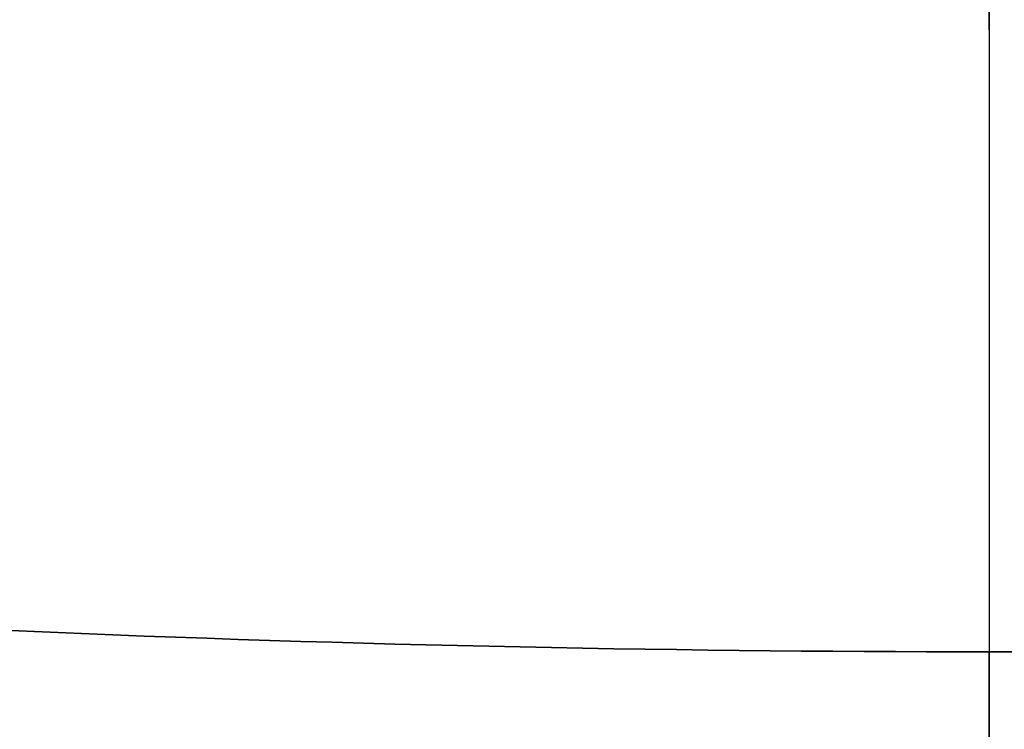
# Model space of a CAD drawing. Header units: millimetres. Extents: x -201 to 199, y -198 to 208.
# Tile 32 of 246: x -9.48 to -0.74, y -191.99 to -185.68. Entities that reach past the tile are written whole.
import ezdxf

# ---------------------------------------------------------------- set-up
doc = ezdxf.new("R2010")
doc.units = ezdxf.units.MM
doc.header["$MEASUREMENT"] = 0
doc.layers.add('Pidestall flowerpot', color=7, linetype='Continuous', true_color=0xf1ff32)

msp = doc.modelspace()

# ---------------------------------------------------------------- linework, layer by layer
at = {"layer": 'Pidestall flowerpot'}
msp.add_line((-0.8707, -192.2969, 297.0568), (-0.8707, -191.2969, 297.0568), dxfattribs=at)
for points, weights, knots in [([(-200.8707, 7.7031, 297.0568), (-200.8707, -192.2969, 297.0568), (-0.8707, -192.2969, 297.0568), (199.1293, -192.2969, 297.0568), (199.1293, 7.7031, 297.0568)], [1, 0.707106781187, 1, 0.707106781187, 1], [138.497787, 138.497787, 138.497787, 207.746681, 207.746681, 276.995574, 276.995574, 276.995574]), ([(-200.8707, 7.7031, 297.0568), (-200.8707, -192.2969, 297.0568), (-0.8707, -192.2969, 297.0568), (199.1293, -192.2969, 297.0568), (199.1293, 7.7031, 297.0568)], [1, 0.707106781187, 1, 0.707106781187, 1], [138.497787, 138.497787, 138.497787, 207.746681, 207.746681, 276.995574, 276.995574, 276.995574]), ([(199.1293, 7.7031, 177.0568), (199.1293, -192.2969, 177.0568), (-0.8707, -192.2969, 177.0568), (-200.8707, -192.2969, 177.0568), (-200.8707, 7.7031, 177.0568)], [1, 0.707106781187, 1, 0.707106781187, 1], [-276.995574, -276.995574, -276.995574, -207.746681, -207.746681, -138.497787, -138.497787, -138.497787]), ([(199.1293, 7.7031, 177.0568), (199.1293, -192.2969, 177.0568), (-0.8707, -192.2969, 177.0568), (-200.8707, -192.2969, 177.0568), (-200.8707, 7.7031, 177.0568)], [1, 0.707106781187, 1, 0.707106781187, 1], [-276.995574, -276.995574, -276.995574, -207.746681, -207.746681, -138.497787, -138.497787, -138.497787]), ([(-200.8707, 7.7031, 144.0568), (-200.8707, -192.2969, 144.0568), (-0.8707, -192.2969, 144.0568), (199.1293, -192.2969, 144.0568), (199.1293, 7.7031, 144.0568)], [1, 0.707106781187, 1, 0.707106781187, 1], [138.497787, 138.497787, 138.497787, 207.746681, 207.746681, 276.995574, 276.995574, 276.995574]), ([(198.1293, 7.7031, 297.0568), (198.1293, -191.2969, 297.0568), (-0.8707, -191.2969, 297.0568), (-199.8707, -191.2969, 297.0568), (-199.8707, 7.7031, 297.0568)], [1, 0.707106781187, 1, 0.707106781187, 1], [-275.424778, -275.424778, -275.424778, -206.568583, -206.568583, -137.712389, -137.712389, -137.712389]), ([(198.1293, 7.7031, 297.0568), (198.1293, -191.2969, 297.0568), (-0.8707, -191.2969, 297.0568), (-199.8707, -191.2969, 297.0568), (-199.8707, 7.7031, 297.0568)], [1, 0.707106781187, 1, 0.707106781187, 1], [-275.424778, -275.424778, -275.424778, -206.568583, -206.568583, -137.712389, -137.712389, -137.712389]), ([(198.1293, 7.7031, 177.0568), (198.1293, -191.2969, 177.0568), (-0.8707, -191.2969, 177.0568), (-199.8707, -191.2969, 177.0568), (-199.8707, 7.7031, 177.0568)], [1, 0.707106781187, 1, 0.707106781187, 1], [-275.424778, -275.424778, -275.424778, -206.568579, -206.568579, -137.712381, -137.712381, -137.712381]), ([(198.1293, 7.7031, 177.0568), (198.1293, -191.2969, 177.0568), (-0.8707, -191.2969, 177.0568), (-199.8707, -191.2969, 177.0568), (-199.8707, 7.7031, 177.0568)], [1, 0.707106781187, 1, 0.707106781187, 1], [-275.424778, -275.424778, -275.424778, -206.568579, -206.568579, -137.712381, -137.712381, -137.712381]), ([(-199.8707, 7.7031, 144.0568), (-199.8707, -191.2969, 144.0568), (-0.8707, -191.2969, 144.0568), (198.1293, -191.2969, 144.0568), (198.1293, 7.7031, 144.0568)], [1, 0.707106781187, 1, 0.707106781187, 1], [137.712389, 137.712389, 137.712389, 206.568583, 206.568583, 275.424778, 275.424778, 275.424778]), ([(-0.8707, 7.7031, 137.0568), (-0.8707, -88.7969, 137.0568), (-0.8707, -185.2969, 137.0568), (-0.8707, -192.2969, 137.0568), (-0.8707, -192.2969, 144.0568), (-0.8707, -192.2969, 160.5568), (-0.8707, -192.2969, 177.0568)], [1, 1, 1, 0.707106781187, 1, 1, 1], [0, 0, 0, 875.576996, 875.576996, 925.46027, 925.46027, 1075.170327, 1075.170327, 1075.170327]), ([(-0.8707, 7.7031, 138.0568), (-0.8707, -88.7969, 138.0568), (-0.8707, -185.2969, 138.0568), (-0.8707, -191.2969, 138.0568), (-0.8707, -191.2969, 144.0568), (-0.8707, -191.2969, 160.5568), (-0.8707, -191.2969, 177.0568)], [1, 1, 1, 0.707106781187, 1, 1, 1], [0, 0, 0, 871.199111, 871.199111, 920.832969, 920.832969, 1069.794475, 1069.794475, 1069.794475])]:
    msp.add_rational_spline(points, weights, degree=2, knots=knots, dxfattribs=at)
msp.add_open_spline([(-0.8707, -191.2969, 177.0568), (-0.8707, -191.2969, 237.0568), (-0.8707, -191.2969, 297.0568)], degree=2, dxfattribs=at)

doc.saveas('drawing.dxf')
